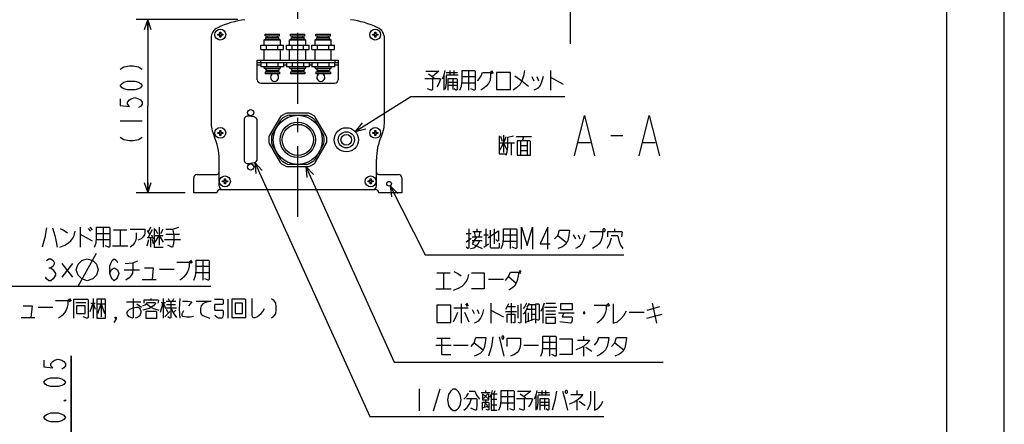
# Model space of a CAD drawing. Extents: x 0 to 594, y 0 to 420.
# Tile 36 of 64: x 424 to 594, y 90 to 160. Entities that reach past the tile are written whole.
import ezdxf

# ---------------------------------------------------------------- set-up
doc = ezdxf.new("R2010")
doc.units = 0
doc.header["$LTSCALE"] = 32.67
doc.linetypes.add('CENTER', pattern=[0.6, 0.375, -0.075, 0.075, -0.075])
doc.layers.get('0').update_dxf_attribs({"linetype": 'CONTINUOUS'})
for name, color, linetype in [('DEFAULT_1', 7, 'CENTER'), ('DRA_ITEM', 7, 'CONTINUOUS'), ('DRIV_DIM', 7, 'CONTINUOUS'), ('PARAM_DIM', 7, 'CONTINUOUS')]:
    doc.layers.add(name, color=color, linetype=linetype)
doc.styles.get("Standard").update_dxf_attribs({"font": 'txt', "width": 0.8})
doc.dimstyles.new('DIMSTYLE_1', dxfattribs={"dimtxt": 3.8, "dimasz": 1.8, "dimexe": 0.18, "dimexo": 0.0625, "dimgap": 0.09, "dimtad": 1, "dimdec": 3, "dimlfac": 5, "dimtxsty": 'STANDARD', "dimblk": 'OPEN', "dimblk1": 'OPEN', "dimblk2": 'OPEN', "dimcen": 0.09, "dimazin": 3, "dimtp": 0.001, "dimtm": 0.001, "dimtfac": 1, "dimtdec": 3, "dimtofl": 0, "dimtmove": 0, "dimatfit": 3, "dimtolj": 1})
doc.dimstyles.new('DIMSTYLE_10', dxfattribs={"dimtxt": 3.8, "dimasz": 1.8, "dimexe": 0.18, "dimexo": 0.0625, "dimgap": 0.09, "dimtad": 1, "dimdec": 3, "dimlfac": 5, "dimtxsty": 'STANDARD', "dimblk": 'OPEN', "dimblk1": 'OPEN', "dimblk2": 'OPEN', "dimcen": 0.09, "dimazin": 3, "dimtol": 1, "dimtp": 0.05, "dimtm": 0.05, "dimtfac": 1, "dimtdec": 3, "dimtofl": 0, "dimtmove": 0, "dimatfit": 3, "dimtolj": 1})

# ---------------------------------------------------------------- blocks, each defined once
blk = doc.blocks.new('_OPEN')
at = {"color": 0, "linetype": 'BYBLOCK'}
for p, q in [((0, 0), (-1, 0.342)), ((-1, -0.342), (0, 0)), ((-1, 0), (0, 0))]:
    blk.add_line(p, q, dxfattribs=at)
blk = doc.blocks.new('*D18')
at = {"layer": 'DRIV_DIM', "color": 2, "linetype": 'CONTINUOUS'}
for p, q in [((461.41, 159.91), (443.83, 159.91)), ((445.83, 159.91), (445.83, 144.91)), ((445.83, 129.91), (445.83, 144.91)), ((452.28, 129.91), (443.83, 129.91))]:
    blk.add_line(p, q, dxfattribs=at)
at = {"layer": 'DRIV_DIM', "color": 2, "linetype": 'CONTINUOUS', "xscale": 1.8, "yscale": 1.8, "zscale": 1.8}
for p, rotation in [((445.83, 159.91), 90), ((445.83, 129.91), 270)]:
    blk.add_blockref('_OPEN', p, dxfattribs=dict(at, rotation=rotation))
blk = doc.blocks.new('*D46')
at = {"layer": 'PARAM_DIM', "color": 2, "linetype": 'CONTINUOUS'}
for p, q in [((432.58, 76.09), (432.58, 101.72)), ((432.58, 101.72), (432.58, 68.19)), ((371.34, 76.09), (434.58, 76.09)), ((432.58, 56.29), (432.58, 68.19)), ((377.62, 60.29), (434.58, 60.29)), ((432.58, 60.29), (432.58, 56.29))]:
    blk.add_line(p, q, dxfattribs=at)
at = {"layer": 'PARAM_DIM', "color": 2, "linetype": 'CONTINUOUS', "xscale": 1.8, "yscale": 1.8, "zscale": 1.8}
for p, rotation in [((432.58, 76.09), 270), ((432.58, 60.29), 90)]:
    blk.add_blockref('_OPEN', p, dxfattribs=dict(at, rotation=rotation))

msp = doc.modelspace()

# ---------------------------------------------------------------- linework, layer by layer
at = {"color": 7, "linetype": 'CONTINUOUS'}
for p, q in [((584, 410), (584, 10)), ((594, 8.24228), (594, 409.35318)), ((456.78164, 156.69866), (456.78164, 142.24119)), ((457.95164, 157.39609), (458.29564, 157.39609)), ((457.95164, 157.22409), (457.95164, 157.39609)), ((458.29564, 157.22409), (457.95164, 157.22409)), ((458.29564, 157.74009), (458.46764, 157.74009)), ((458.29564, 157.39609), (458.29564, 157.74009)), ((458.29564, 156.88009), (458.29564, 157.22409)), ((458.46764, 156.88009), (458.29564, 156.88009)), ((458.46764, 157.74009), (458.46764, 157.39609)), ((458.46764, 157.39609), (458.81164, 157.39609)), ((458.81164, 157.22409), (458.46764, 157.22409)), ((458.46764, 157.22409), (458.46764, 156.88009)), ((458.81164, 157.39609), (458.81164, 157.22409)), ((466.13164, 157.41009), (468.63164, 157.41009)), ((466.13164, 157.11009), (466.13164, 157.41009)), ((466.13164, 157.11009), (468.63164, 157.11009)), ((466.28164, 156.81009), (468.48164, 156.81009)), ((466.28164, 156.51009), (466.28164, 156.81009)), ((466.48164, 156.81009), (466.48164, 157.11009)), ((468.28164, 156.81009), (468.28164, 157.11009)), ((468.48164, 156.51009), (468.48164, 156.81009)), ((468.63164, 157.11009), (468.63164, 157.41009)), ((470.53164, 157.41009), (473.03164, 157.41009)), ((470.53164, 157.11009), (470.53164, 157.41009)), ((470.53164, 157.11009), (473.03164, 157.11009)), ((470.68164, 156.81009), (472.88164, 156.81009)), ((470.68164, 156.51009), (470.68164, 156.81009)), ((470.88164, 156.81009), (470.88164, 157.11009)), ((472.68164, 156.81009), (472.68164, 157.11009)), ((472.88164, 156.51009), (472.88164, 156.81009)), ((473.03164, 157.11009), (473.03164, 157.41009)), ((474.93164, 157.41009), (477.43164, 157.41009)), ((474.93164, 157.11009), (474.93164, 157.41009)), ((474.93164, 157.11009), (477.43164, 157.11009)), ((475.08164, 156.81009), (477.28164, 156.81009)), ((475.08164, 156.51009), (475.08164, 156.81009)), ((475.28164, 156.81009), (475.28164, 157.11009)), ((477.08164, 156.81009), (477.08164, 157.11009)), ((477.28164, 156.51009), (477.28164, 156.81009)), ((477.43164, 157.11009), (477.43164, 157.41009)), ((484.75164, 157.39609), (485.09564, 157.39609)), ((484.75164, 157.22409), (484.75164, 157.39609)), ((485.09564, 157.22409), (484.75164, 157.22409)), ((485.09564, 157.74009), (485.26764, 157.74009)), ((485.09564, 157.39609), (485.09564, 157.74009)), ((485.09564, 156.88009), (485.09564, 157.22409)), ((485.26764, 156.88009), (485.09564, 156.88009)), ((485.26764, 157.74009), (485.26764, 157.39609)), ((485.26764, 157.39609), (485.61164, 157.39609)), ((485.61164, 157.22409), (485.26764, 157.22409)), ((485.26764, 157.22409), (485.26764, 156.88009)), ((485.61164, 157.39609), (485.61164, 157.22409)), ((486.78164, 142.24119), (486.78164, 156.69866)), ((465.41865, 155.51009), (469.34463, 155.51009)), ((465.41865, 154.71009), (465.41865, 155.51009)), ((465.98164, 156.41009), (468.78164, 156.41009)), ((465.98164, 155.51009), (465.98164, 156.41009)), ((466.13164, 156.51009), (468.63164, 156.51009)), ((466.13164, 156.41009), (466.13164, 156.51009)), ((466.40014, 154.71009), (466.40014, 155.51009)), ((468.36313, 154.71009), (468.36313, 155.51009)), ((468.63164, 156.41009), (468.63164, 156.51009)), ((468.78164, 155.51009), (468.78164, 156.41009)), ((469.34463, 154.71009), (469.34463, 155.51009)), ((469.81865, 155.51009), (473.74463, 155.51009)), ((469.81865, 154.71009), (469.81865, 155.51009)), ((470.38164, 156.41009), (473.18164, 156.41009)), ((470.38164, 155.51009), (470.38164, 156.41009)), ((470.53164, 156.51009), (473.03164, 156.51009)), ((470.53164, 156.41009), (470.53164, 156.51009)), ((470.80014, 154.71009), (470.80014, 155.51009)), ((472.76313, 154.71009), (472.76313, 155.51009)), ((473.03164, 156.41009), (473.03164, 156.51009)), ((473.18164, 155.51009), (473.18164, 156.41009)), ((473.74463, 154.71009), (473.74463, 155.51009)), ((474.21865, 155.51009), (478.14463, 155.51009)), ((474.21865, 154.71009), (474.21865, 155.51009)), ((474.78164, 156.41009), (477.58164, 156.41009)), ((474.78164, 155.51009), (474.78164, 156.41009)), ((474.93164, 156.51009), (477.43164, 156.51009)), ((474.93164, 156.41009), (474.93164, 156.51009)), ((475.20014, 154.71009), (475.20014, 155.51009)), ((477.16313, 154.71009), (477.16313, 155.51009)), ((477.43164, 156.41009), (477.43164, 156.51009)), ((477.58164, 155.51009), (477.58164, 156.41009)), ((478.14463, 154.71009), (478.14463, 155.51009)), ((465.41865, 154.71009), (469.34463, 154.71009)), ((465.98164, 152.91009), (465.98164, 154.71009)), ((468.78164, 152.91009), (468.78164, 154.71009)), ((469.81865, 154.71009), (473.74463, 154.71009)), ((470.38164, 152.91009), (470.38164, 154.71009)), ((473.18164, 152.91009), (473.18164, 154.71009)), ((474.21865, 154.71009), (478.14463, 154.71009)), ((474.78164, 152.91009), (474.78164, 154.71009)), ((477.58164, 152.91009), (477.58164, 154.71009)), ((464.78164, 152.91009), (478.78164, 152.91009)), ((464.78164, 149.51009), (464.78164, 152.91009)), ((464.78164, 152.51009), (478.78164, 152.51009)), ((465.41865, 152.51009), (465.41865, 151.71009)), ((469.34463, 151.71009), (465.41865, 151.71009)), ((465.98164, 151.51009), (465.98164, 151.71009)), ((466.40014, 152.51009), (466.40014, 151.71009)), ((468.36313, 152.51009), (468.36313, 151.71009)), ((468.78164, 151.51009), (468.78164, 151.71009)), ((469.34463, 152.51009), (469.34463, 151.71009)), ((469.81865, 152.51009), (469.81865, 151.71009)), ((473.74463, 151.71009), (469.81865, 151.71009)), ((470.38164, 151.51009), (470.38164, 151.71009)), ((470.80014, 152.51009), (470.80014, 151.71009)), ((472.76313, 152.51009), (472.76313, 151.71009)), ((473.18164, 151.51009), (473.18164, 151.71009)), ((473.74463, 152.51009), (473.74463, 151.71009)), ((474.21865, 152.51009), (474.21865, 151.71009)), ((478.14463, 151.71009), (474.21865, 151.71009)), ((474.78164, 151.51009), (474.78164, 151.71009)), ((475.20014, 152.51009), (475.20014, 151.71009)), ((477.16313, 152.51009), (477.16313, 151.71009)), ((477.58164, 151.51009), (477.58164, 151.71009)), ((478.14463, 152.51009), (478.14463, 151.71009)), ((478.78164, 152.91009), (478.78164, 149.51009)), ((465.98164, 151.51009), (468.78164, 151.51009)), ((466.13164, 151.51009), (466.13164, 151.41009)), ((468.63164, 151.41009), (466.13164, 151.41009)), ((468.63164, 150.81009), (466.13164, 150.81009)), ((466.13164, 150.81009), (466.13164, 150.51009)), ((468.63164, 150.51009), (466.13164, 150.51009)), ((466.28164, 151.41009), (466.28164, 151.11009)), ((466.28164, 151.11009), (468.48164, 151.11009)), ((466.48164, 151.11009), (466.48164, 150.81009)), ((468.28164, 151.11009), (468.28164, 150.81009)), ((468.48164, 151.41009), (468.48164, 151.11009)), ((468.63164, 151.51009), (468.63164, 151.41009)), ((468.63164, 150.81009), (468.63164, 150.51009)), ((470.38164, 151.51009), (473.18164, 151.51009)), ((470.53164, 151.51009), (470.53164, 151.41009)), ((473.03164, 151.41009), (470.53164, 151.41009)), ((473.03164, 150.81009), (470.53164, 150.81009)), ((470.53164, 150.81009), (470.53164, 150.51009)), ((473.03164, 150.51009), (470.53164, 150.51009)), ((470.68164, 151.41009), (470.68164, 151.11009)), ((470.68164, 151.11009), (472.88164, 151.11009)), ((470.88164, 151.11009), (470.88164, 150.81009)), ((472.68164, 151.11009), (472.68164, 150.81009)), ((472.88164, 151.41009), (472.88164, 151.11009)), ((473.03164, 151.51009), (473.03164, 151.41009)), ((473.03164, 150.81009), (473.03164, 150.51009)), ((474.78164, 151.51009), (477.58164, 151.51009)), ((474.93164, 151.51009), (474.93164, 151.41009)), ((477.43164, 151.41009), (474.93164, 151.41009)), ((477.43164, 150.81009), (474.93164, 150.81009)), ((474.93164, 150.81009), (474.93164, 150.51009)), ((477.43164, 150.51009), (474.93164, 150.51009)), ((475.08164, 151.41009), (475.08164, 151.11009)), ((475.08164, 151.11009), (477.28164, 151.11009)), ((475.28164, 151.11009), (475.28164, 150.81009)), ((477.08164, 151.11009), (477.08164, 150.81009)), ((477.28164, 151.41009), (477.28164, 151.11009)), ((477.43164, 151.51009), (477.43164, 151.41009)), ((477.43164, 150.81009), (477.43164, 150.51009)), ((465.38164, 148.91009), (478.18164, 148.91009)), ((464.21972, 143.05715), (463.29972, 143.21937)), ((469.5866, 143.62971), (468.96506, 143.27086)), ((469.79585, 143.22612), (469.20995, 142.88785)), ((473.67668, 143.71009), (469.8866, 143.71009)), ((470.29585, 143.36009), (473.26743, 143.36009)), ((474.35333, 142.88785), (473.76743, 143.22612)), ((474.59822, 143.27086), (473.97668, 143.62971)), ((462.50164, 142.5497), (462.50164, 135.67048)), ((464.78164, 135.8327), (464.78164, 142.38748)), ((468.74544, 143.05124), (466.8504, 139.76894)), ((467.35813, 139.94836), (468.84392, 142.52182)), ((472.56423, 141.69009), (470.99905, 141.69009)), ((474.71935, 142.52182), (476.20514, 139.94836)), ((476.71288, 139.76894), (474.81783, 143.05124)), ((457.95164, 140.39609), (458.29564, 140.39609)), ((457.95164, 140.22409), (457.95164, 140.39609)), ((458.29564, 140.22409), (457.95164, 140.22409)), ((458.29564, 140.74009), (458.46764, 140.74009)), ((458.29564, 140.39609), (458.29564, 140.74009)), ((458.29564, 139.88009), (458.29564, 140.22409)), ((458.46764, 139.88009), (458.29564, 139.88009)), ((458.46764, 140.74009), (458.46764, 140.39609)), ((458.46764, 140.39609), (458.81164, 140.39609)), ((458.81164, 140.22409), (458.46764, 140.22409)), ((458.46764, 140.22409), (458.46764, 139.88009)), ((458.81164, 140.39609), (458.81164, 140.22409)), ((484.75164, 140.39609), (485.09564, 140.39609)), ((484.75164, 140.22409), (484.75164, 140.39609)), ((485.09564, 140.22409), (484.75164, 140.22409)), ((485.09564, 140.74009), (485.26764, 140.74009)), ((485.09564, 140.39609), (485.09564, 140.74009)), ((485.09564, 139.88009), (485.09564, 140.22409)), ((485.26764, 139.88009), (485.09564, 139.88009)), ((485.26764, 140.74009), (485.26764, 140.39609)), ((485.26764, 140.39609), (485.61164, 140.39609)), ((485.61164, 140.22409), (485.26764, 140.22409)), ((485.26764, 140.22409), (485.26764, 139.88009)), ((485.61164, 140.39609), (485.61164, 140.22409)), ((466.77002, 139.46894), (466.77002, 138.75124)), ((466.8504, 138.45124), (468.74544, 135.16894)), ((467.22416, 139.44836), (467.22416, 138.77182)), ((468.84392, 135.69836), (467.35813, 138.27182)), ((476.20514, 138.27182), (474.71935, 135.69836)), ((474.81783, 135.16894), (476.71288, 138.45124)), ((476.33911, 138.77182), (476.33911, 139.44836)), ((476.79326, 138.75124), (476.79326, 139.46894)), ((458.18164, 131.11009), (458.18164, 135.69596)), ((463.29972, 135.00081), (464.21972, 135.16303)), ((468.96506, 134.94932), (469.5866, 134.59047)), ((469.20995, 135.33233), (469.79585, 134.99406)), ((473.26743, 134.86009), (470.29585, 134.86009)), ((473.76743, 134.99406), (474.35333, 135.33233)), ((473.97668, 134.59047), (474.59822, 134.94932)), ((485.38164, 131.11009), (485.38164, 135.69596)), ((454.38164, 133.11009), (457.78164, 133.11009)), ((469.8866, 134.51009), (473.67668, 134.51009)), ((485.78164, 133.11009), (489.18164, 133.11009)), ((453.78164, 129.91009), (453.78164, 132.51009)), ((458.75164, 131.99609), (459.09564, 131.99609)), ((458.75164, 131.82409), (458.75164, 131.99609)), ((459.09564, 131.82409), (458.75164, 131.82409)), ((459.09564, 132.34009), (459.26764, 132.34009)), ((459.09564, 131.99609), (459.09564, 132.34009)), ((459.09564, 131.48009), (459.09564, 131.82409)), ((459.26764, 131.48009), (459.09564, 131.48009)), ((459.26764, 132.34009), (459.26764, 131.99609)), ((459.26764, 131.99609), (459.61164, 131.99609)), ((459.61164, 131.82409), (459.26764, 131.82409)), ((459.26764, 131.82409), (459.26764, 131.48009)), ((459.61164, 131.99609), (459.61164, 131.82409)), ((483.95164, 131.99609), (484.29564, 131.99609)), ((483.95164, 131.82409), (483.95164, 131.99609)), ((484.29564, 131.82409), (483.95164, 131.82409)), ((484.29564, 132.34009), (484.46764, 132.34009)), ((484.29564, 131.99609), (484.29564, 132.34009)), ((484.29564, 131.48009), (484.29564, 131.82409)), ((484.46764, 131.48009), (484.29564, 131.48009)), ((484.46764, 132.34009), (484.46764, 131.99609)), ((484.46764, 131.99609), (484.81164, 131.99609)), ((484.81164, 131.82409), (484.46764, 131.82409)), ((484.46764, 131.82409), (484.46764, 131.48009)), ((484.81164, 131.99609), (484.81164, 131.82409)), ((489.78164, 132.51009), (489.78164, 129.91009)), ((457.78164, 129.91009), (453.78164, 129.91009)), ((458.38164, 130.51009), (485.18164, 130.51009)), ((489.78164, 129.91009), (485.78164, 129.91009))]:
    msp.add_line(p, q, dxfattribs=at)
at = {"color": 9, "linetype": 'CONTINUOUS'}
for p, q in [((464.78164, 152.11009), (465.41865, 152.11009)), ((465.38164, 152.51009), (465.38164, 152.91009)), ((469.34463, 152.11009), (469.81865, 152.11009)), ((473.74463, 152.11009), (474.21865, 152.11009)), ((478.14463, 152.11009), (478.78164, 152.11009)), ((478.18164, 152.91009), (478.18164, 152.51009))]:
    msp.add_line(p, q, dxfattribs=at)
at = {"color": 7, "linetype": 'CONTINUOUS'}
for centre, radius in [((458.38164, 157.31009), 0.94), ((485.18164, 157.31009), 0.94), ((463.64164, 143.81409), 0.55), ((471.78164, 139.11009), 4.25), ((471.78164, 139.11009), 2.7), ((458.38164, 140.31009), 0.94), ((480.18164, 139.11009), 2.09282), ((480.18164, 139.11009), 1.4), ((480.18164, 139.11009), 0.92), ((485.18164, 140.31009), 0.94), ((463.64164, 134.40609), 0.55), ((459.18164, 131.91009), 0.94), ((484.38164, 131.91009), 0.94), ((487.58164, 131.51009), 0.4)]:
    msp.add_circle(centre, radius, dxfattribs=at)
at = {"color": 9, "linetype": 'CONTINUOUS'}
msp.add_circle((471.78164, 139.11009), 3.05, dxfattribs=at)
at = {"color": 7, "linetype": 'CONTINUOUS'}
for centre, radius, start, end in [((458.78164, 156.69866), 2, 115.1951542, 180), ((464.74148, 144.03057), 16, 97.5222894, 115.1951542), ((478.8218, 144.03057), 16, 64.8048458, 82.4777106), ((484.78164, 156.69866), 2, 0, 64.8048458), ((467.78164, 149.91009), 0.7, 120.7424064, 59.2575936), ((475.78164, 149.91009), 0.7, 120.7424064, 59.2575936), ((465.38164, 149.51009), 0.6, 180, 270), ((478.18164, 149.51009), 0.6, 270, 360), ((463.18164, 142.5497), 0.68, 80, 180), ((469.26506, 142.75124), 0.6, 120, 150), ((469.8866, 143.11009), 0.6, 90, 120), ((470.29585, 142.36009), 1, 90, 120), ((473.26743, 142.36009), 1, 60, 90), ((473.67668, 143.11009), 0.6, 60, 90), ((474.29822, 142.75124), 0.6, 30, 60), ((462.78164, 142.24119), 6, 180, 204.146848), ((464.10164, 142.38748), 0.68, 0, 80), ((469.70995, 142.02182), 1, 120, 150), ((473.85333, 142.02182), 1, 30, 60), ((480.78164, 142.24119), 6, 335.853152, 360), ((448.18164, 135.69596), 10, 0, 24.146848), ((467.37002, 139.46894), 0.6, 150, 180), ((468.22416, 139.44836), 1, 150, 180), ((475.33911, 139.44836), 1, 0, 30), ((476.19326, 139.46894), 0.6, 0, 30), ((495.38164, 135.69596), 10, 155.853152, 180), ((467.37002, 138.75124), 0.6, 180, 210), ((468.22416, 138.77182), 1, 180, 210), ((475.33911, 138.77182), 1, 330, 360), ((476.19326, 138.75124), 0.6, 330, 360), ((463.18164, 135.67048), 0.68, 180, 280), ((464.10164, 135.8327), 0.68, 280, 360), ((469.26506, 135.46894), 0.6, 210, 240), ((469.70995, 136.19836), 1, 210, 240), ((469.8866, 135.11009), 0.6, 240, 270), ((470.29585, 135.86009), 1, 240, 270), ((473.26743, 135.86009), 1, 270, 300), ((473.67668, 135.11009), 0.6, 270, 300), ((473.85333, 136.19836), 1, 300, 330), ((474.29822, 135.46894), 0.6, 300, 330), ((454.38164, 132.51009), 0.6, 90, 180), ((457.78164, 133.51009), 0.4, 270, 360), ((485.78164, 133.51009), 0.4, 180, 270), ((489.18164, 132.51009), 0.6, 0, 90), ((458.38164, 129.91009), 0.6, 90, 180), ((458.78164, 131.11009), 0.6, 180, 270), ((484.78164, 131.11009), 0.6, 270, 360), ((485.18164, 129.91009), 0.6, 0, 90)]:
    msp.add_arc(centre, radius, start, end, dxfattribs=at)
at = {"layer": 'DEFAULT_1', "color": 7, "linetype": 'CENTER'}
for p, q in [((518.95574, 155.71009), (518.95574, 267.71009)), ((471.78164, 125.75898), (471.78164, 263.50283))]:
    msp.add_line(p, q, dxfattribs=at)
at = {"layer": 'DRA_ITEM', "color": 2, "linetype": 'CONTINUOUS'}
for p, q in [((494.40167, 150.52421), (495.35166, 149.81171)), ((497.06166, 150.28672), (497.06166, 147.67421)), ((497.44168, 150.76171), (499.43668, 150.76171)), ((498.10667, 151.11796), (498.10667, 150.28672)), ((498.77166, 151.11796), (498.77166, 150.28672)), ((500.19665, 150.04922), (502.47665, 150.04922)), ((501.33665, 151.11796), (501.33665, 147.67421)), ((505.13667, 150.99922), (505.42167, 150.52421)), ((505.32668, 151.11796), (505.61168, 150.64296)), ((512.26166, 150.04922), (512.64169, 149.33672)), ((513.11666, 150.04922), (513.40166, 149.33672)), ((515.49168, 151.11796), (515.49168, 147.67421)), ((515.49168, 149.93046), (517.67666, 148.74297)), ((497.82167, 149.09921), (499.34166, 149.09921)), ((499.34166, 148.50546), (497.82167, 148.50546)), ((498.58168, 149.69296), (498.58168, 147.79297)), ((500.19665, 148.98046), (502.47665, 148.98046)), ((481.69803, 140.55227), (491.34709, 146.60546)), ((491.34709, 146.60546), (493.64167, 146.60546)), ((493.64167, 146.60546), (517.96167, 146.60546)), ((507.36892, 139.89498), (507.36892, 136.92624)), ((525.92892, 139.83248), (528.02891, 139.83248)), ((506.79892, 138.58874), (507.93892, 138.58874)), ((507.17891, 138.82623), (506.89391, 139.65748)), ((507.5589, 138.82623), (507.8439, 139.65748)), ((508.1289, 138.58874), (509.26889, 138.58874)), ((508.6989, 138.58874), (508.6989, 136.45124)), ((509.55389, 139.65748), (512.21392, 139.65748)), ((511.92892, 138.94498), (509.74391, 138.94498)), ((510.31391, 138.94498), (510.31391, 136.45124)), ((510.31391, 138.11373), (511.4539, 138.11373)), ((510.8839, 139.65748), (510.59891, 138.94498)), ((511.4539, 138.94498), (511.4539, 136.45124)), ((520.32892, 138.66582), (522.42891, 138.66582)), ((531.52892, 138.66582), (533.62891, 138.66582)), ((510.31391, 137.28248), (511.4539, 137.28248)), ((464.35007, 135.19971), (484.27601, 91.2493)), ((473.18659, 134.51009), (488.48383, 100.63424)), ((487.74433, 131.14467), (493.81546, 119.22323)), ((434.12982, 123.98877), (434.12982, 120.54503)), ((434.12982, 122.80128), (436.21984, 121.61377)), ((435.55481, 123.75128), (435.93484, 123.27627)), ((435.83981, 123.98877), (436.21984, 123.51378)), ((436.97981, 122.92003), (439.25985, 122.92003)), ((438.11981, 123.98877), (438.11981, 120.54503)), ((439.92483, 123.51378), (442.20483, 123.51378)), ((441.06483, 123.51378), (441.06483, 120.78253)), ((445.71981, 123.39502), (446.19482, 122.68253)), ((446.28981, 123.98877), (445.90983, 123.15752)), ((446.57481, 123.51378), (445.90983, 122.20753)), ((446.47982, 122.68253), (446.76482, 121.97003)), ((447.14481, 123.63253), (447.52484, 122.92003)), ((447.80983, 123.98877), (447.80983, 120.90127)), ((448.09483, 122.92003), (448.47482, 123.63253)), ((448.94983, 122.80128), (451.32482, 122.80128)), ((500.91048, 122.90448), (501.76548, 122.90448)), ((502.05047, 123.26074), (503.57046, 123.26074)), ((502.52545, 122.31073), (502.33547, 123.26074)), ((502.81045, 123.26074), (502.81045, 123.73573)), ((503.28546, 123.26074), (503.09545, 122.31073)), ((503.95045, 122.66697), (504.71046, 122.66697)), ((504.33047, 123.73573), (504.33047, 120.76698)), ((504.71046, 122.19198), (506.51548, 123.37947)), ((505.75547, 123.73573), (505.75547, 121.12322)), ((507.37048, 122.66697), (509.65048, 122.66697)), ((508.51048, 123.73573), (508.51048, 120.29199)), ((519.43545, 122.66697), (519.81548, 121.95447)), ((520.29045, 122.66697), (520.57545, 121.95447)), ((526.65547, 123.26074), (526.65547, 123.73573)), ((436.97981, 121.85127), (439.25985, 121.85127)), ((445.71981, 122.20753), (446.66984, 122.20753)), ((445.71981, 120.78253), (446.00481, 121.85127)), ((446.28981, 122.20753), (446.28981, 120.54503)), ((446.57481, 121.85127), (446.76482, 121.13877)), ((447.14481, 122.56377), (448.47482, 122.56377)), ((448.75982, 121.85127), (451.51483, 121.85127)), ((500.91048, 121.47948), (501.76548, 122.07323)), ((501.95545, 122.31073), (503.66545, 122.31073)), ((501.95545, 121.71699), (503.66545, 121.71699)), ((503.95045, 120.52948), (504.80545, 121.12322)), ((507.37048, 121.59823), (509.65048, 121.59823)), ((516.77547, 122.54824), (518.29545, 121.36073)), ((433.78148, 113.77628), (436.94816, 119.47627)), ((439.73482, 120.78253), (442.39484, 120.78253)), ((493.81546, 119.22323), (500.81546, 119.22323)), ((500.81546, 119.22323), (528.17546, 119.22323)), ((430.99482, 117.69503), (432.79984, 115.32003)), ((432.79984, 117.69503), (430.99482, 115.32003)), ((453.0665, 118.17003), (453.3515, 117.69503)), ((453.25648, 118.28878), (453.54148, 117.81378)), ((455.3465, 118.28878), (455.3465, 114.84502)), ((428.71482, 116.94294), (429.09485, 116.94294)), ((441.76151, 116.62627), (444.42149, 116.62627)), ((447.84149, 116.74503), (450.40648, 116.74503)), ((454.2065, 117.22002), (456.4865, 117.22002)), ((454.2065, 116.15128), (456.4865, 116.15128)), ((495.86383, 116.07174), (498.14383, 116.07174)), ((497.00383, 116.07174), (497.00383, 113.34049)), ((510.01883, 116.30924), (510.30383, 115.95298)), ((510.11381, 116.54673), (510.39885, 116.19049)), ((444.8965, 114.96377), (447.27149, 114.96377)), ((504.79385, 115.003), (507.35884, 115.003)), ((508.21384, 115.47799), (509.54382, 114.29048)), ((420.38483, 113.77628), (427.38483, 113.77628)), ((427.38483, 113.77628), (456.7715, 113.77628)), ((495.67382, 113.34049), (498.33384, 113.34049)), ((432.0916, 111.56043), (432.3766, 111.08544)), ((432.28161, 111.67919), (432.56661, 111.20419)), ((433.42161, 110.96669), (435.13161, 110.96669)), ((435.98661, 110.84794), (436.74662, 110.84794)), ((436.3666, 111.67919), (436.3666, 108.23544)), ((437.2216, 110.72919), (438.36159, 110.72919)), ((437.7916, 111.56043), (437.7916, 108.47294)), ((442.16161, 111.08544), (444.63162, 111.08544)), ((443.9666, 110.72919), (444.72661, 110.13544)), ((446.43661, 111.44169), (446.43661, 111.67919)), ((448.14661, 110.96669), (448.90662, 110.96669)), ((448.52659, 111.67919), (448.52659, 108.23544)), ((449.00161, 111.20419), (450.7116, 111.20419)), ((449.38159, 111.67919), (449.5716, 111.20419)), ((450.1416, 111.20419), (450.33162, 111.67919)), ((459.7366, 108.23544), (459.7366, 111.56043)), ((500.04384, 110.72799), (500.04384, 107.40299)), ((500.80381, 110.72799), (501.08885, 110.25299)), ((500.99383, 110.84674), (501.27883, 110.37174)), ((505.17383, 110.84674), (505.17383, 107.40299)), ((508.68882, 110.84674), (508.68882, 107.40299)), ((514.67385, 110.84674), (516.38384, 110.84674)), ((525.21883, 110.72799), (525.50383, 110.25299)), ((525.40884, 110.84674), (525.69384, 110.37174)), ((533.10383, 110.84674), (533.86384, 107.40299)), ((426.86662, 110.13544), (429.43162, 110.13544)), ((448.81159, 108.47294), (449.66663, 109.42294)), ((448.90662, 110.01669), (450.80663, 110.01669)), ((449.00161, 109.77919), (449.2866, 109.30419)), ((449.09659, 110.61044), (450.61662, 110.61044)), ((450.23663, 109.18544), (450.7116, 109.66044)), ((498.80882, 110.01549), (501.27883, 110.01549)), ((500.61384, 109.30299), (501.37385, 107.64049)), ((501.94385, 109.77799), (502.32384, 109.06549)), ((502.79885, 109.77799), (503.08385, 109.06549)), ((505.17383, 109.65924), (507.35884, 108.47174)), ((507.73883, 109.42174), (509.63884, 109.42174)), ((508.02383, 110.25299), (509.44883, 110.25299)), ((509.82882, 110.49049), (509.82882, 108.23424)), ((511.15883, 109.42174), (511.15883, 107.40299)), ((512.77384, 109.77799), (511.53885, 109.77799)), ((511.63384, 109.18424), (511.63384, 107.75924)), ((511.72882, 110.60924), (512.77384, 110.60924)), ((512.20384, 110.60924), (512.20384, 107.99674)), ((514.19883, 110.13424), (514.19883, 107.40299)), ((514.48383, 110.13424), (516.57382, 110.13424)), ((514.67385, 109.54049), (516.38384, 109.54049)), ((516.85882, 109.18424), (519.61383, 109.18424)), ((521.22884, 109.18424), (521.41885, 109.18424)), ((521.32382, 109.30299), (521.32382, 109.06549)), ((529.11384, 109.30299), (531.67884, 109.30299)), ((532.24883, 109.65924), (534.43384, 110.25299)), ((423.9216, 108.35419), (426.29662, 108.35419)), ((511.34884, 107.64049), (512.77384, 108.11549)), ((512.20384, 108.94674), (512.77384, 108.94674)), ((514.67385, 108.94674), (516.38384, 108.94674)), ((532.15385, 108.23424), (534.81383, 108.94674)), ((495.86383, 104.79049), (498.14383, 104.79049)), ((502.32384, 103.95924), (503.84382, 102.77174)), ((514.19883, 104.07799), (516.47883, 104.07799)), ((515.33883, 105.14674), (515.33883, 101.70299)), ((521.22884, 105.14674), (521.22884, 104.43424)), ((526.64383, 103.95924), (528.16382, 102.77174)), ((495.67382, 103.60299), (498.33384, 103.60299)), ((498.71383, 103.60299), (501.27883, 103.60299)), ((510.87383, 103.60299), (513.43882, 103.60299)), ((514.19883, 103.00924), (516.47883, 103.00924)), ((521.22884, 103.36549), (521.22884, 101.70299)), ((521.60882, 103.24674), (522.65383, 102.53424)), ((488.48383, 100.63424), (495.48383, 100.63424)), ((495.48383, 100.63424), (535.00383, 100.63424)), ((496.71883, 101.94049), (498.23882, 101.94049)), ((492.79602, 95.9993), (492.79602, 92.1993)), ((495.26603, 92.1993), (496.40602, 95.9993)), ((503.53102, 95.40555), (505.051, 95.40555)), ((504.29103, 95.40555), (504.29103, 95.76181)), ((505.71602, 95.16805), (505.906, 95.76181)), ((508.09101, 95.76181), (508.09101, 92.31806)), ((513.31603, 95.40555), (515.31102, 95.40555)), ((513.98101, 95.76181), (513.98101, 94.93055)), ((514.646, 95.76181), (514.646, 94.93055)), ((520.06099, 95.76181), (520.06099, 95.0493)), ((504.67101, 95.16805), (503.911, 94.3368)), ((503.911, 95.0493), (504.67101, 94.3368)), ((504.29103, 94.0993), (504.00603, 92.79305)), ((505.24101, 94.21806), (506.191, 94.21806)), ((505.336, 95.16805), (506.28602, 95.16805)), ((505.71602, 95.16805), (505.71602, 92.31806)), ((506.95101, 94.69305), (509.23101, 94.69305)), ((510.27602, 95.16805), (511.22601, 94.45555)), ((512.936, 94.93055), (512.936, 92.31806)), ((513.69601, 93.74305), (515.216, 93.74305)), ((514.45603, 94.3368), (514.45603, 92.4368)), ((520.06099, 93.98055), (520.06099, 92.31806)), ((520.44102, 93.86181), (521.48603, 93.1493)), ((503.911, 92.79305), (504.57603, 93.03055)), ((504.38601, 93.50556), (504.67101, 92.79305)), ((505.24101, 93.26805), (506.191, 93.26805)), ((506.95101, 93.6243), (509.23101, 93.6243)), ((515.216, 93.1493), (513.69601, 93.1493)), ((484.27601, 91.2493), (491.27601, 91.2493)), ((491.27601, 91.2493), (524.71601, 91.2493))]:
    msp.add_line(p, q, dxfattribs=at)
for points in [[(493.92666, 150.99922), (496.20666, 150.99922), (495.06666, 150.04922)], [(497.25167, 151.11796), (497.06166, 150.28672), (496.77666, 149.5742)], [(499.53167, 150.28672), (497.53667, 150.28672), (497.44168, 150.16797), (497.44168, 148.98046), (497.34666, 148.14921), (497.25167, 147.79297)], [(499.81667, 147.67421), (500.10167, 148.38671), (500.19665, 149.33672), (500.19665, 151.11796), (502.38166, 151.11796), (502.47665, 150.99922), (502.47665, 147.79297), (502.38166, 147.67421), (502.28668, 147.67421), (501.71668, 147.91172)], [(502.85667, 149.33672), (503.23666, 149.69296), (503.52166, 150.16797), (503.71167, 150.76171), (505.13667, 150.76171), (505.13667, 150.16797), (505.04168, 149.45547), (504.75668, 148.86171), (504.37666, 148.38671), (503.99667, 148.03047), (503.42667, 147.67421)], [(506.18168, 150.76171), (506.18168, 147.79297), (508.55667, 147.79297), (508.55667, 150.76171), (506.18168, 150.76171)], [(511.02668, 151.11796), (510.83666, 150.16797), (510.55166, 149.33672), (510.17168, 148.62422), (509.69667, 148.14921), (509.03168, 147.67421)], [(509.31668, 150.16797), (510.55166, 149.33672), (511.69166, 148.38671)], [(514.25666, 150.04922), (513.97166, 149.09921), (513.68666, 148.50546), (513.30667, 148.03047), (512.92669, 147.79297), (512.64169, 147.67421)], [(493.73669, 149.69296), (496.39667, 149.69296), (496.49166, 149.5742), (496.20666, 148.86171), (495.82667, 148.26796)], [(495.06666, 149.69296), (495.06666, 147.79297), (494.97167, 147.67421), (494.87669, 147.67421), (494.21166, 147.91172)], [(497.82167, 147.67421), (497.82167, 149.69296), (499.24667, 149.69296), (499.34166, 149.5742), (499.34166, 147.79297), (499.24667, 147.67421), (499.15168, 147.67421), (498.86668, 147.91172)], [(519.62891, 136.33249), (521.3789, 143.33249), (523.12892, 136.33249)], [(530.82891, 136.33249), (532.5789, 143.33249), (534.32892, 136.33249)], [(482.89566, 142.03034), (481.69803, 140.55227), (483.54998, 140.98732)], [(506.60891, 139.77623), (506.60891, 136.68873), (507.8439, 136.68873)], [(507.8439, 136.45124), (508.03391, 137.04499), (508.1289, 137.87624), (508.1289, 139.53873), (509.07892, 139.77623)], [(506.79892, 137.40123), (507.36892, 138.58874), (507.93892, 137.40123)], [(509.74391, 138.94498), (509.74391, 136.45124), (512.0239, 136.45124), (512.0239, 138.82623), (511.92892, 138.94498)], [(465.65402, 133.81453), (464.35007, 135.19971), (464.53262, 133.30612)], [(474.48847, 133.12296), (473.18659, 134.51009), (473.36631, 132.61623)], [(489.10977, 129.82007), (487.74433, 131.14467), (488.01258, 129.26131)], [(428.33484, 123.87002), (428.04984, 122.20753), (427.57482, 120.54503)], [(429.37985, 123.87002), (429.75983, 122.56377), (429.94985, 121.73252), (430.13982, 120.54503)], [(430.61483, 120.54503), (431.46983, 120.90127), (432.13482, 121.25753), (432.51484, 121.61377), (432.89483, 122.08878), (433.08484, 122.56377), (433.27482, 123.27627)], [(430.70982, 123.75128), (431.37484, 123.39502), (431.94484, 123.03878)], [(436.59983, 120.54503), (436.88482, 121.25753), (436.97981, 122.20753), (436.97981, 123.98877), (439.16482, 123.98877), (439.25985, 123.87002), (439.25985, 120.66378), (439.16482, 120.54503), (439.06983, 120.54503), (438.49983, 120.78253)], [(442.77483, 123.63253), (445.33983, 123.63253), (445.33983, 123.03878), (445.24484, 122.68253), (445.05483, 122.32629), (444.67484, 121.97003), (444.10484, 121.73252)], [(443.81984, 123.03878), (443.81984, 122.08878), (443.72482, 121.61377), (443.53484, 121.25753), (443.24984, 120.90127), (442.77483, 120.54503)], [(446.95484, 123.75128), (446.95484, 120.54503), (448.47482, 120.54503)], [(448.94983, 123.63253), (450.08983, 123.63253), (451.22983, 123.98877)], [(450.08983, 123.63253), (450.27984, 122.92003), (450.37483, 122.44502), (450.37483, 121.85127), (450.27984, 121.13877), (450.08983, 120.54503), (449.99484, 120.54503), (449.32982, 120.90127)], [(501.38545, 123.73573), (501.38545, 120.41072), (501.29046, 120.29199), (501.19548, 120.29199), (500.91048, 120.52948)], [(505.09045, 123.49822), (505.09045, 120.52948), (505.18547, 120.41072), (506.61047, 120.41072), (506.70546, 120.52948), (506.70546, 121.24197)], [(506.51548, 123.37947), (506.51548, 121.71699), (506.42046, 121.59823), (506.32547, 121.59823), (506.04047, 121.83572)], [(506.99046, 120.29199), (507.27546, 121.00449), (507.37048, 121.95447), (507.37048, 123.73573), (509.55545, 123.73573), (509.65048, 123.61698), (509.65048, 120.41072), (509.55545, 120.29199), (509.46047, 120.29199), (508.89047, 120.52948)], [(510.50548, 120.17323), (510.50548, 123.97324), (511.45546, 120.80655), (512.40545, 123.97324), (512.40545, 120.17323)], [(515.06547, 120.17323), (515.06547, 123.97324), (513.73546, 121.12322), (515.44546, 121.12322)], [(516.20547, 121.95447), (516.77547, 122.54824), (517.06047, 123.49822), (518.77047, 123.49822), (518.67548, 122.54824), (518.48547, 121.71699), (518.20047, 121.12322), (517.82048, 120.76698), (517.44046, 120.52948), (516.77547, 120.29199)], [(521.43045, 122.66697), (521.14545, 121.71699), (520.86045, 121.12322), (520.48046, 120.64823), (520.10048, 120.41072), (519.81548, 120.29199)], [(522.28545, 123.26074), (524.47046, 123.26074), (524.47046, 122.66697), (524.37547, 122.07323), (524.18546, 121.59823), (523.90046, 121.12322), (523.52047, 120.76698), (522.76046, 120.29199)], [(524.66047, 123.73573), (524.56548, 123.61698), (524.56548, 123.37947), (524.66047, 123.26074), (524.85048, 123.26074), (524.94547, 123.37947), (524.94547, 123.61698), (524.85048, 123.73573), (524.66047, 123.73573)], [(525.42048, 122.31073), (525.42048, 123.26074), (527.79547, 123.26074), (527.89045, 123.14198), (527.79547, 122.31073)], [(447.14481, 121.37628), (447.80983, 122.56377), (448.47482, 121.37628)], [(501.67045, 120.29199), (502.24045, 120.41072), (502.71546, 120.76698), (503.00046, 121.12322), (503.28546, 121.71699)], [(502.71546, 122.31073), (501.95545, 121.12322), (503.66545, 120.29199)], [(525.99048, 122.07323), (525.70548, 121.12322), (525.23047, 120.29199)], [(525.99048, 122.54824), (527.03545, 122.54824), (527.13048, 122.42948), (527.32045, 121.71699), (527.60545, 120.88573), (527.98548, 120.29199)], [(428.33484, 118.20962), (428.71482, 118.52628), (429.09485, 118.52628), (429.47483, 118.20962), (429.66485, 117.89295), (429.66485, 117.57628), (429.47483, 117.25961), (429.09485, 116.94294), (429.47483, 116.62627), (429.66485, 116.30961), (429.85482, 115.99294), (429.85482, 115.67627)], [(433.46483, 116.62627), (433.78148, 117.57628), (434.41482, 118.20962), (435.36484, 118.52628), (436.31483, 118.20962), (436.94816, 117.57628), (437.26481, 116.62627), (436.94816, 115.67627), (436.31483, 115.04295), (435.36484, 114.72628), (434.41482, 115.04295), (433.78148, 115.67627), (433.46483, 116.62627)], [(439.2915, 115.99294), (439.48151, 116.62627), (440.05151, 116.94294), (440.62151, 116.62627), (440.81148, 115.99294), (440.62151, 115.3596), (440.43149, 115.04295), (440.05151, 114.72628), (439.67148, 115.04295), (439.48151, 115.3596), (439.2915, 115.99294), (439.2915, 117.25961), (439.48151, 117.89295), (439.67148, 118.20962), (440.05151, 118.52628), (440.43149, 118.20962), (440.62151, 117.89295)], [(441.95148, 117.69503), (443.28149, 117.81378), (444.13649, 118.17003)], [(443.28149, 117.81378), (443.28149, 116.62627), (443.1865, 116.03253), (442.9015, 115.55753), (442.6165, 115.20128), (442.0465, 114.84502)], [(450.88149, 117.93252), (452.97148, 117.93252), (452.97148, 117.22002), (452.87649, 116.74503), (452.68648, 116.27003), (452.40148, 115.79502), (452.02149, 115.32003), (451.73649, 115.08252), (451.35651, 114.84502)], [(453.82648, 114.84502), (454.11148, 115.55753), (454.2065, 116.50752), (454.2065, 118.28878), (456.39151, 118.28878), (456.4865, 118.17003), (456.4865, 114.96377), (456.39151, 114.84502), (456.29649, 114.84502), (455.72649, 115.08252)], [(445.27649, 116.98253), (446.79651, 116.98253), (446.6065, 114.96377)], [(498.71383, 113.10299), (499.56883, 113.45925), (500.23382, 113.81549), (500.61384, 114.17175), (500.99383, 114.64674), (501.18384, 115.12173), (501.37385, 115.83423)], [(498.80882, 116.30924), (499.47384, 115.95298), (500.04384, 115.59674)], [(501.84883, 116.07174), (504.03383, 116.07174), (504.03383, 113.34049), (501.84883, 113.34049)], [(507.73883, 114.76549), (508.21384, 115.47799), (508.59383, 116.19049), (510.01883, 116.19049), (509.92384, 115.59674), (509.73383, 114.76549), (509.54382, 114.29048), (509.25882, 113.81549), (508.97382, 113.57798), (508.30883, 113.10299)], [(429.85482, 115.67627), (429.47483, 115.04295), (429.09485, 114.72628), (428.71482, 114.72628), (428.33484, 115.04295), (428.14482, 115.3596)], [(429.90659, 111.32294), (431.99662, 111.32294), (431.99662, 110.61044), (431.90163, 110.13544), (431.71162, 109.66044), (431.42662, 109.18544), (431.04663, 108.71044), (430.76159, 108.47294), (430.38161, 108.23544)], [(433.04163, 108.23544), (433.04163, 111.56043), (435.41661, 111.56043), (435.5116, 111.44169), (435.5116, 108.35419), (435.41661, 108.23544), (435.32162, 108.23544), (434.6566, 108.47294)], [(435.89162, 109.42294), (436.3666, 110.84794), (436.74662, 109.77919)], [(437.03162, 111.56043), (437.03162, 108.23544), (438.55161, 108.23544), (438.55161, 111.44169), (438.45662, 111.56043), (437.03162, 111.56043)], [(437.2216, 109.06669), (437.7916, 110.72919), (438.36159, 109.06669)], [(443.30161, 111.67919), (443.30161, 108.35419), (443.20662, 108.23544), (442.63663, 108.47294), (442.35163, 108.82919), (442.2566, 109.06669), (442.2566, 109.30419), (442.44661, 109.54169), (442.73161, 109.77919), (443.30161, 110.01669), (443.87161, 110.13544), (444.15661, 110.13544), (444.34662, 110.01669), (444.5366, 109.77919), (444.63162, 109.54169), (444.63162, 109.18544), (444.5366, 108.82919), (444.34662, 108.59169), (444.06162, 108.35419), (443.6816, 108.23544)], [(445.01161, 110.37294), (445.48662, 110.61044), (445.77162, 110.96669), (447.1016, 110.96669), (447.19662, 110.84794), (446.8166, 110.37294), (446.05662, 109.89794), (445.01161, 109.66044)], [(445.20162, 110.84794), (445.20162, 111.44169), (447.57661, 111.44169), (447.67159, 111.32294), (447.57661, 110.84794)], [(445.6766, 110.72919), (446.05662, 110.37294), (446.43661, 110.13544), (446.8166, 109.89794), (447.76662, 109.66044)], [(448.05162, 109.30419), (448.52659, 110.96669), (448.90662, 109.89794)], [(449.8566, 111.20419), (449.8566, 108.35419), (449.76162, 108.23544), (449.66663, 108.23544), (449.2866, 108.47294)], [(451.37663, 111.67919), (451.2816, 109.77919), (451.37663, 108.23544)], [(451.8516, 111.20419), (452.80162, 111.20419), (453.46661, 111.08544), (452.89661, 110.37294)], [(454.22662, 111.20419), (456.79162, 111.20419), (455.8416, 110.96669), (455.36662, 110.72919), (455.08162, 110.37294), (454.9866, 109.89794), (454.9866, 109.30419), (455.08162, 108.94794), (455.36662, 108.71044), (455.93662, 108.47294), (456.60161, 108.23544)], [(457.36162, 111.56043), (458.78662, 111.56043), (458.8816, 111.44169), (458.8816, 110.72919), (458.78662, 110.61044), (457.45661, 110.61044), (457.36162, 110.49169), (457.36162, 109.77919), (457.45661, 109.66044), (458.78662, 109.66044), (458.8816, 109.54169), (458.8816, 108.82919), (458.78662, 108.35419), (458.69159, 108.23544)], [(460.40163, 111.56043), (460.40163, 108.35419), (462.77661, 108.35419), (462.77661, 111.44169), (462.68162, 111.56043), (460.40163, 111.56043)], [(460.97163, 110.84794), (460.97163, 109.06669), (462.20661, 109.06669), (462.20661, 110.84794), (460.97163, 110.84794)], [(463.82162, 111.67919), (463.82162, 108.82919), (463.91661, 108.47294), (464.10662, 108.35419), (464.39162, 108.35419), (464.67662, 108.47294), (465.05661, 108.71044), (465.4366, 109.06669), (465.7216, 109.42294), (466.0066, 109.89794)], [(467.24162, 111.67919), (467.52662, 111.44169), (467.71659, 111.20419), (467.90661, 110.84794), (468.00159, 110.25419), (468.00159, 109.66044), (467.90661, 109.06669), (467.71659, 108.71044), (467.52662, 108.47294), (467.24162, 108.23544)], [(508.21384, 110.72799), (508.02383, 110.25299), (507.73883, 109.77799)], [(510.39885, 110.72799), (510.39885, 107.52174), (510.30383, 107.40299), (509.92384, 107.52174)], [(511.34884, 110.84674), (511.06384, 110.25299), (510.77884, 109.89674)], [(511.44383, 110.13424), (511.72882, 110.60924), (511.82385, 110.84674)], [(512.96385, 107.40299), (512.96385, 110.72799), (513.43882, 110.72799), (513.53385, 110.60924), (513.53385, 107.99674), (513.43882, 107.87799), (513.34383, 107.87799), (512.96385, 107.99674)], [(514.38885, 110.84674), (514.19883, 110.13424), (513.81885, 109.42174)], [(517.23884, 109.77799), (519.32883, 109.77799), (519.32883, 110.72799), (517.23884, 110.72799), (517.23884, 109.77799)], [(526.35883, 110.72799), (526.35883, 107.40299), (527.11884, 107.64049), (527.68884, 108.11549), (528.16382, 108.70924), (528.63883, 109.54049)], [(424.30163, 110.37294), (425.82161, 110.37294), (425.6316, 108.35419)], [(433.5166, 110.37294), (433.5166, 109.06669), (435.03662, 109.06669), (435.03662, 110.37294), (433.5166, 110.37294)], [(445.48662, 109.42294), (445.48662, 108.23544), (447.3866, 108.23544), (447.3866, 109.30419), (447.29161, 109.42294), (445.48662, 109.42294)], [(449.8566, 110.01669), (450.23663, 109.18544), (450.80663, 108.35419)], [(452.04161, 109.54169), (451.8516, 109.18544), (451.75661, 108.94794), (451.75661, 108.71044), (451.8516, 108.59169), (452.51662, 108.47294), (453.18161, 108.47294), (453.75161, 108.59169)], [(495.86383, 110.49049), (495.86383, 107.52174), (498.23882, 107.52174), (498.23882, 110.49049), (495.86383, 110.49049)], [(498.71383, 107.64049), (499.18884, 108.59049), (499.47384, 109.30299)], [(503.93885, 109.77799), (503.65385, 108.82799), (503.36885, 108.23424), (502.98882, 107.75924), (502.60884, 107.52174), (502.32384, 107.40299)], [(511.44383, 110.01549), (511.15883, 109.42174), (510.77884, 108.94674)], [(517.80884, 109.18424), (517.52384, 108.47174), (519.13882, 108.47174), (519.23384, 108.35299), (519.23384, 107.87799), (519.13882, 107.52174), (519.04383, 107.40299), (518.94884, 107.40299), (517.14382, 107.64049)], [(521.22884, 109.30299), (521.22884, 109.06549), (521.41885, 109.06549), (521.41885, 109.30299), (521.22884, 109.30299)], [(523.03382, 110.49049), (525.12384, 110.49049), (525.12384, 109.77799), (525.02882, 109.30299), (524.83884, 108.82799), (524.55384, 108.35299), (524.17382, 107.87799), (523.88882, 107.64049), (523.50883, 107.40299)], [(440.35663, 108.11669), (440.16662, 108.43336), (440.35663, 108.43336), (440.35663, 108.11669), (439.9766, 107.48335)], [(458.69159, 108.23544), (458.02661, 108.23544), (457.83659, 108.35419), (457.45661, 108.71044)], [(508.02383, 107.52174), (508.02383, 108.94674), (509.35384, 108.94674), (509.35384, 107.52174), (509.25882, 107.40299), (508.97382, 107.52174)], [(514.67385, 108.35299), (514.67385, 107.40299), (516.38384, 107.40299), (516.38384, 108.35299), (514.67385, 108.35299)], [(496.62384, 104.79049), (496.62384, 102.05924), (496.71883, 101.94049)], [(501.75384, 103.36549), (502.32384, 103.95924), (502.60884, 104.90924), (504.31883, 104.90924), (504.22385, 103.95924), (504.03383, 103.12799), (503.74883, 102.53424), (503.36885, 102.17799), (502.98882, 101.94049), (502.32384, 101.70299)], [(505.55382, 105.02799), (505.26882, 103.36549), (504.79385, 101.70299)], [(506.59883, 105.02799), (506.97882, 103.60299), (507.45383, 101.70299)], [(507.16883, 105.14674), (507.07384, 105.02799), (507.07384, 104.79049), (507.16883, 104.67174), (507.35884, 104.67174), (507.45383, 104.79049), (507.45383, 105.02799), (507.35884, 105.14674), (507.16883, 105.14674)], [(508.02383, 103.36549), (508.02383, 104.79049), (510.30383, 104.79049), (510.30383, 103.72174), (510.20884, 103.12799), (510.01883, 102.65299), (509.73383, 102.29674), (509.25882, 101.94049), (508.59383, 101.70299)], [(513.81885, 101.70299), (514.10385, 102.41549), (514.19883, 103.36549), (514.19883, 105.14674), (516.38384, 105.14674), (516.47883, 105.02799), (516.47883, 101.82174), (516.38384, 101.70299), (516.28882, 101.70299), (515.71882, 101.94049)], [(517.04883, 104.67174), (519.23384, 104.67174), (519.23384, 101.94049), (517.04883, 101.94049)], [(520.18383, 104.43424), (522.27385, 104.43424), (521.79884, 103.84049), (521.22884, 103.36549), (520.75383, 103.12799), (519.89883, 102.77174)], [(523.12885, 103.60299), (523.60382, 104.19674), (523.88882, 104.90924), (525.59882, 104.90924), (525.50383, 104.07799), (525.31382, 103.36549), (525.02882, 102.77174), (524.55384, 102.29674), (524.07883, 101.94049), (523.50883, 101.70299)], [(526.07383, 103.36549), (526.64383, 103.95924), (526.92883, 104.90924), (528.63883, 104.90924), (528.54384, 103.95924), (528.35383, 103.12799), (528.06883, 102.53424), (527.68884, 102.17799), (527.30882, 101.94049), (526.64383, 101.70299)], [(499.63601, 92.83264), (499.446, 92.51597), (499.06601, 92.1993), (498.68602, 92.1993), (498.306, 92.51597), (498.11602, 92.83264), (497.92601, 93.1493), (497.736, 94.0993), (497.92601, 95.0493), (498.306, 95.68264)], [(498.306, 95.68264), (498.68602, 95.9993), (499.06601, 95.9993), (499.446, 95.68264)], [(499.446, 95.68264), (499.82602, 95.0493), (500.016, 94.0993), (499.82602, 93.1493), (499.63601, 92.83264)], [(501.44099, 95.64305), (502.39102, 95.64305), (502.67602, 94.93055), (503.24602, 94.21806)], [(505.43103, 95.76181), (505.24101, 95.0493), (504.95601, 94.57431)], [(506.57102, 92.31806), (506.85602, 93.03055), (506.95101, 93.98055), (506.95101, 95.76181), (509.13602, 95.76181), (509.23101, 95.64305), (509.23101, 92.4368), (509.13602, 92.31806), (509.041, 92.31806), (508.471, 92.55555)], [(509.80101, 95.64305), (512.081, 95.64305), (510.94101, 94.69305)], [(513.12602, 95.76181), (512.936, 94.93055), (512.651, 94.21806)], [(516.54601, 95.64305), (516.26101, 93.98055), (515.786, 92.31806)], [(517.59102, 95.64305), (517.97101, 94.21806), (518.44602, 92.31806)], [(518.16102, 95.76181), (518.066, 95.64305), (518.066, 95.40555), (518.16102, 95.2868), (518.351, 95.2868), (518.44602, 95.40555), (518.44602, 95.64305), (518.351, 95.76181), (518.16102, 95.76181)], [(522.43602, 95.64305), (522.43602, 94.0993), (522.34103, 93.50556), (522.15102, 92.9118), (521.86602, 92.31806)], [(523.101, 95.64305), (523.101, 92.31806), (523.57601, 92.55555), (523.956, 92.9118), (524.241, 93.26805), (524.43101, 93.6243), (524.526, 93.86181)], [(500.49101, 94.21806), (500.96602, 94.69305), (501.34601, 95.2868)], [(500.49101, 92.31806), (501.06101, 92.79305), (501.53602, 93.50556), (501.82102, 94.3368)], [(500.96602, 94.3368), (502.67602, 94.3368), (502.771, 94.21806), (502.771, 93.1493), (502.67602, 92.4368), (502.58103, 92.31806), (502.486, 92.31806), (501.72599, 92.6743)], [(503.72103, 95.16805), (503.72103, 94.0993), (504.86103, 94.0993), (504.86103, 95.16805)], [(503.72103, 92.31806), (503.72103, 93.74305), (504.766, 93.74305), (504.86103, 93.6243), (504.86103, 92.4368), (504.766, 92.31806), (504.67101, 92.31806), (504.38601, 92.4368)], [(505.24101, 95.0493), (505.24101, 92.31806), (506.28602, 92.31806)], [(509.611, 94.3368), (512.27102, 94.3368), (512.366, 94.21806), (512.081, 93.50556), (511.70102, 92.9118)], [(510.94101, 94.3368), (510.94101, 92.4368), (510.84602, 92.31806), (510.75099, 92.31806), (510.08601, 92.55555)], [(515.40601, 94.93055), (513.41102, 94.93055), (513.31603, 94.8118), (513.31603, 93.6243), (513.221, 92.79305), (513.12602, 92.4368)], [(513.69601, 92.31806), (513.69601, 94.3368), (515.12101, 94.3368), (515.216, 94.21806), (515.216, 92.4368), (515.12101, 92.31806), (515.02603, 92.31806), (514.74103, 92.55555)], [(519.01602, 95.0493), (521.10601, 95.0493), (520.63099, 94.45555), (520.06099, 93.98055), (519.58602, 93.74305), (518.73102, 93.3868)]]:
    msp.add_lwpolyline(points, dxfattribs=at)
at = {"layer": 'DRIV_DIM', "color": 2, "linetype": 'CONTINUOUS'}
msp.add_line((441.07839, 142.41303), (444.87841, 142.41303), dxfattribs=at)
for points in [[(441.07839, 151.34303), (441.71173, 151.72303), (442.66175, 151.91302), (443.29509, 151.91302), (444.24507, 151.72303), (444.87841, 151.34303)], [(444.87841, 148.49303), (444.56172, 148.11302), (444.24507, 147.92303), (443.61174, 147.73304), (442.34506, 147.73304), (441.71173, 147.92303), (441.39508, 148.11302), (441.07839, 148.49303), (441.39508, 148.87303), (441.71173, 149.06303), (442.34506, 149.25304), (443.61174, 149.25304), (444.24507, 149.06303), (444.56172, 148.87303), (444.87841, 148.49303)], [(441.07839, 146.21303), (441.07839, 145.07303), (442.66175, 144.88304), (442.34506, 145.26303), (442.34506, 145.64303), (442.66175, 146.02304), (442.9784, 146.21303), (443.61174, 146.40303), (444.24507, 146.21303), (444.56172, 146.02304), (444.87841, 145.64303), (444.87841, 145.26303), (444.56172, 144.88304), (444.24507, 144.69303)], [(441.07839, 139.56303), (441.71173, 139.18303), (442.66175, 138.99304), (443.29509, 138.99304), (444.24507, 139.18303), (444.87841, 139.56303)]]:
    msp.add_lwpolyline(points, dxfattribs=at)
at = {"layer": 'PARAM_DIM', "color": 2, "linetype": 'CONTINUOUS'}
for points in [[(427.8318, 100.9629), (427.8318, 99.8229), (429.41512, 99.6329), (429.09847, 100.0129), (429.09847, 100.3929), (429.41512, 100.7729), (429.73181, 100.9629), (430.36515, 101.1529), (430.99848, 100.9629), (431.31513, 100.7729), (431.63182, 100.3929), (431.63182, 100.0129), (431.31513, 99.6329), (430.99848, 99.4429)], [(431.63182, 97.1629), (431.31513, 96.7829), (430.99848, 96.5929), (430.36515, 96.4029), (429.09847, 96.4029), (428.46514, 96.5929), (428.14849, 96.7829), (427.8318, 97.1629), (428.14849, 97.5429), (428.46514, 97.7329), (429.09847, 97.9229), (430.36515, 97.9229), (430.99848, 97.7329), (431.31513, 97.5429), (431.63182, 97.1629)], [(431.63182, 94.1229), (431.63182, 93.9329), (431.31513, 93.9329), (431.63182, 94.1229)], [(431.63182, 91.0829), (431.31513, 90.7029), (430.99848, 90.5129), (430.36515, 90.3229), (429.09847, 90.3229), (428.46514, 90.5129), (428.14849, 90.7029), (427.8318, 91.0829), (428.14849, 91.4629), (428.46514, 91.6529), (429.09847, 91.8429), (430.36515, 91.8429), (430.99848, 91.6529), (431.31513, 91.4629), (431.63182, 91.0829)]]:
    msp.add_lwpolyline(points, dxfattribs=at)

# ---------------------------------------------------------------- dimensions: what is measured, and where the dimension line sits
at = {"layer": 'DRIV_DIM', "color": 2, "linetype": 'CONTINUOUS'}
dim = msp.add_linear_dim(base=(445.8284, 129.91009), p1=(461.40871, 159.91009), p2=(452.28164, 129.91009), angle=270, text='(<>)', dimstyle='DIMSTYLE_1', dxfattribs=at)
dim.commit()
dim.dimension.update_dxf_attribs({"geometry": '*D18', "text_midpoint": (444.8784, 137.85303), "dimtype": 160})
at = {"layer": 'PARAM_DIM', "color": 2, "linetype": 'CONTINUOUS'}
dim = msp.add_linear_dim(base=(432.5818, 76.08785), p1=(377.61781, 60.28785), p2=(371.34216, 76.08785), angle=90, dimstyle='DIMSTYLE_10', dxfattribs=at)
dim.commit()
dim.dimension.update_dxf_attribs({"geometry": '*D46', "text_midpoint": (431.6318, 79.04957), "dimtype": 160})

doc.saveas('drawing.dxf')
